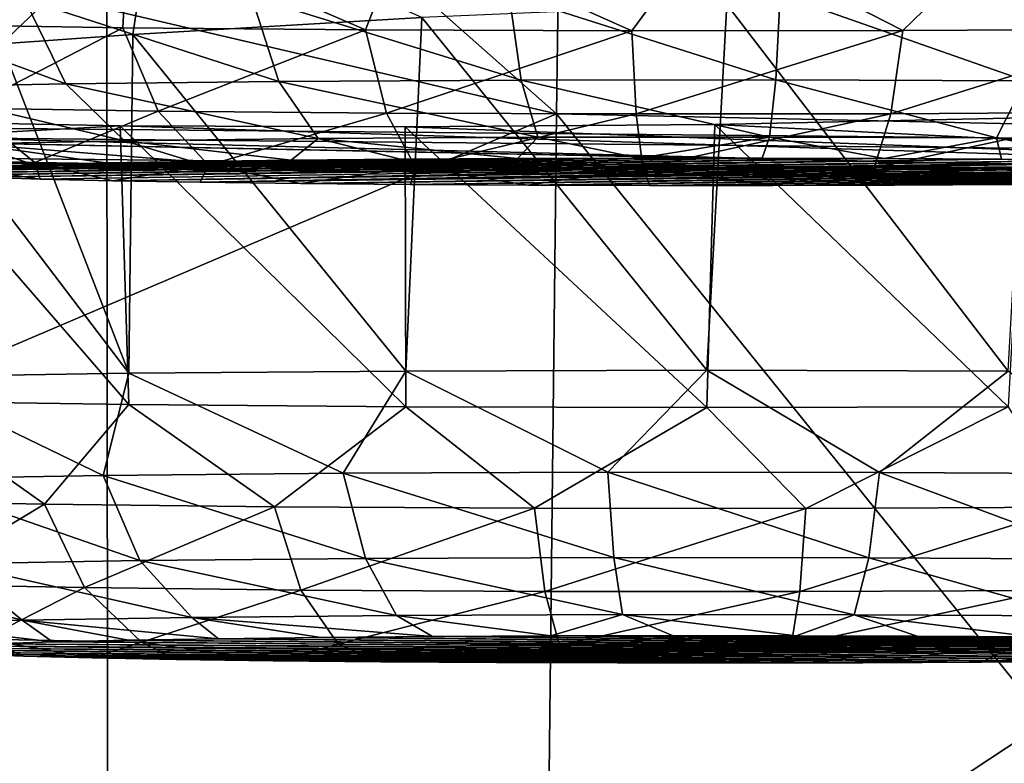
# Model space of a CAD drawing. Header units: millimetres. Extents: x -24 to 72, y 0 to 310.
# Tile 74 of 251: x -9.967 to -8.932, y 267.531 to 268.313. Entities that reach past the tile are written whole.
import ezdxf

# ---------------------------------------------------------------- set-up
doc = ezdxf.new("R2010")
doc.units = ezdxf.units.MM
doc.header["$LTSCALE"] = 65.185185
for name, color, linetype in [('109', 7, 'CONTINUOUS'), ('110', 7, 'CONTINUOUS'), ('111', 7, 'CONTINUOUS'), ('127', 7, 'CONTINUOUS'), ('151', 7, 'CONTINUOUS'), ('162', 7, 'CONTINUOUS'), ('163', 7, 'CONTINUOUS'), ('164', 7, 'CONTINUOUS'), ('245', 7, 'CONTINUOUS'), ('264', 7, 'CONTINUOUS'), ('265', 7, 'CONTINUOUS'), ('266', 7, 'CONTINUOUS'), ('267', 7, 'CONTINUOUS'), ('268', 7, 'CONTINUOUS'), ('27', 7, 'CONTINUOUS'), ('31', 7, 'CONTINUOUS')]:
    doc.layers.add(name, color=color, linetype=linetype)

msp = doc.modelspace()

# ---------------------------------------------------------------- linework, layer by layer
at = {"layer": '109', "color": 7, "linetype": 'CONTINUOUS'}
for points in [[(-10.7162, 268.2052, 206.2969), (-10.4364, 269.6033, 203.6076), (-8.2337, 268.1815, 204.9417), (-10.7162, 268.2052, 206.2969)], [(-10.4364, 269.6033, 203.6076), (-7.6498, 269.5813, 202.3461), (-8.2337, 268.1815, 204.9417), (-10.4364, 269.6033, 203.6076)]]:
    msp.add_3dface(points, dxfattribs=at)
at = {"layer": '110', "color": 7, "linetype": 'CONTINUOUS'}
for points in [[(-10.7162, 268.2052, 206.2969), (-8.6454, 268.153, 205.2204), (-11.0627, 268.1774, 206.6168), (-10.7162, 268.2052, 206.2969)], [(-10.7162, 268.2052, 206.2969), (-8.2337, 268.1815, 204.9417), (-8.6454, 268.153, 205.2204), (-10.7162, 268.2052, 206.2969)], [(-8.6454, 268.153, 205.2204), (-10.6303, 268.1628, 206.4303), (-11.0627, 268.1774, 206.6168), (-8.6454, 268.153, 205.2204)], [(-8.1675, 268.1393, 205.086), (-10.6303, 268.1628, 206.4303), (-8.6454, 268.153, 205.2204), (-8.1675, 268.1393, 205.086)]]:
    msp.add_3dface(points, dxfattribs=at)
at = {"layer": '111', "color": 7, "linetype": 'CONTINUOUS'}
for points in [[(-10.5155, 268.1666, 206.6117), (-10.6303, 268.1628, 206.4303), (-8.0798, 268.1434, 205.2819), (-10.5155, 268.1666, 206.6117)], [(-10.6303, 268.1628, 206.4303), (-8.1675, 268.1393, 205.086), (-8.0798, 268.1434, 205.2819), (-10.6303, 268.1628, 206.4303)]]:
    msp.add_3dface(points, dxfattribs=at)
at = {"layer": '127', "color": 7, "linetype": 'CONTINUOUS'}
for points in [[(-10.5155, 268.1666, 206.6117), (-8.0798, 268.1434, 205.2819), (-10.5155, 268.1927, 206.6113), (-10.5155, 268.1666, 206.6117)], [(-10.5155, 268.1927, 206.6113), (-8.0798, 268.1434, 205.2819), (-8.0798, 268.1695, 205.2815), (-10.5155, 268.1927, 206.6113)]]:
    msp.add_3dface(points, dxfattribs=at)
at = {"layer": '151', "color": 7, "linetype": 'CONTINUOUS'}
for points in [[(-9.8265, 268.4395, 211.6298), (-12.7044, 268.1956, 208.3124), (-10.3841, 268.2401, 208.7516), (-9.8265, 268.4395, 211.6298)], [(-12.7044, 268.1956, 208.3124), (-9.8265, 268.4395, 211.6298), (-11.8099, 268.3376, 211.4623), (-12.7044, 268.1956, 208.3124)], [(-10.2927, 268.2573, 209.0659), (-9.8265, 268.4395, 211.6298), (-10.3841, 268.2401, 208.7516), (-10.2927, 268.2573, 209.0659)], [(-10.2114, 268.267, 209.2151), (-9.8265, 268.4395, 211.6298), (-10.2927, 268.2573, 209.0659), (-10.2114, 268.267, 209.2151)], [(-10.1083, 268.277, 209.3516), (-9.8265, 268.4395, 211.6298), (-10.2114, 268.267, 209.2151), (-10.1083, 268.277, 209.3516)], [(-9.9861, 268.2872, 209.4713), (-9.8265, 268.4395, 211.6298), (-10.1083, 268.277, 209.3516), (-9.9861, 268.2872, 209.4713)], [(-9.8481, 268.2971, 209.5713), (-9.8265, 268.4395, 211.6298), (-9.9861, 268.2872, 209.4713), (-9.8481, 268.2971, 209.5713)], [(-9.5442, 268.3149, 209.7032), (-9.8265, 268.4395, 211.6298), (-9.8481, 268.2971, 209.5713), (-9.5442, 268.3149, 209.7032)], [(-9.2361, 268.2024, 207.4378), (-8.0592, 268.1435, 205.3275), (-8.9109, 268.2094, 207.4866), (-9.2361, 268.2024, 207.4378)], [(-10.1107, 268.2058, 207.8318), (-10.4885, 268.1666, 206.6538), (-9.8614, 268.201, 207.6178), (-10.1107, 268.2058, 207.8318)], [(-10.4885, 268.1666, 206.6538), (-8.0592, 268.1435, 205.3275), (-9.8614, 268.201, 207.6178), (-10.4885, 268.1666, 206.6538)], [(-9.8614, 268.201, 207.6178), (-8.0592, 268.1435, 205.3275), (-9.5617, 268.1997, 207.4828), (-9.8614, 268.201, 207.6178)], [(-9.5617, 268.1997, 207.4828), (-8.0592, 268.1435, 205.3275), (-9.2361, 268.2024, 207.4378), (-9.5617, 268.1997, 207.4828)]]:
    msp.add_3dface(points, dxfattribs=at)
at = {"layer": '162', "color": 7, "linetype": 'CONTINUOUS'}
for points in [[(-10.0491, 268.1558, 237.5508), (-10.0684, 268.1536, 237.4228), (-9.1863, 268.1669, 238.187), (-10.0491, 268.1558, 237.5508)], [(-9.1863, 268.1669, 238.187), (-10.0684, 268.1536, 237.4228), (-9.0582, 268.1666, 238.1676), (-9.1863, 268.1669, 238.187)], [(-10.0684, 268.1536, 237.4228), (-10.0675, 268.1513, 237.2932), (-9.0582, 268.1666, 238.1676), (-10.0684, 268.1536, 237.4228)], [(-9.0582, 268.1666, 238.1676), (-10.0675, 268.1513, 237.2932), (-8.9348, 268.1659, 238.1284), (-9.0582, 268.1666, 238.1676)], [(-10.0675, 268.1513, 237.2932), (-10.0462, 268.1491, 237.1655), (-8.9348, 268.1659, 238.1284), (-10.0675, 268.1513, 237.2932)], [(-10.01, 268.158, 237.6743), (-10.0491, 268.1558, 237.5508), (-9.3158, 268.1669, 238.1861), (-10.01, 268.158, 237.6743)], [(-9.3158, 268.1669, 238.1861), (-10.0491, 268.1558, 237.5508), (-9.1863, 268.1669, 238.187), (-9.3158, 268.1669, 238.1861)], [(-8.9348, 268.1659, 238.1284), (-10.0462, 268.1491, 237.1655), (-8.819, 268.1649, 238.0704), (-8.9348, 268.1659, 238.1284)], [(-10.0462, 268.1491, 237.1655), (-10.0053, 268.147, 237.0427), (-8.819, 268.1649, 238.0704), (-10.0462, 268.1491, 237.1655)], [(-9.4436, 268.1666, 238.165), (-10.01, 268.158, 237.6743), (-9.3158, 268.1669, 238.1861), (-9.4436, 268.1666, 238.165)], [(-9.5665, 268.1658, 238.1241), (-10.01, 268.158, 237.6743), (-9.4436, 268.1666, 238.165), (-9.5665, 268.1658, 238.1241)], [(-9.952, 268.16, 237.7901), (-10.01, 268.158, 237.6743), (-9.5665, 268.1658, 238.1241), (-9.952, 268.16, 237.7901)], [(-8.819, 268.1649, 238.0704), (-10.0053, 268.147, 237.0427), (-8.7137, 268.1636, 237.9949), (-8.819, 268.1649, 238.0704)], [(-10.0053, 268.147, 237.0427), (-9.9456, 268.145, 236.9277), (-8.7137, 268.1636, 237.9949), (-10.0053, 268.147, 237.0427)], [(-9.6815, 268.1648, 238.0645), (-9.952, 268.16, 237.7901), (-9.5665, 268.1658, 238.1241), (-9.6815, 268.1648, 238.0645)], [(-9.8767, 268.1619, 237.8954), (-9.952, 268.16, 237.7901), (-9.6815, 268.1648, 238.0645), (-9.8767, 268.1619, 237.8954)], [(-9.9456, 268.145, 236.9277), (-9.869, 268.1432, 236.8239), (-8.7137, 268.1636, 237.9949), (-9.9456, 268.145, 236.9277)], [(-9.7857, 268.1635, 237.9876), (-9.8767, 268.1619, 237.8954), (-9.6815, 268.1648, 238.0645), (-9.7857, 268.1635, 237.9876)], [(-8.7137, 268.1636, 237.9949), (-9.869, 268.1432, 236.8239), (-8.6218, 268.162, 237.9044), (-8.7137, 268.1636, 237.9949)], [(-8.6218, 268.162, 237.9044), (-9.869, 268.1432, 236.8239), (-9.7772, 268.1416, 236.7334), (-8.6218, 268.162, 237.9044)], [(-8.5453, 268.1602, 237.8007), (-8.6218, 268.162, 237.9044), (-9.7772, 268.1416, 236.7334), (-8.5453, 268.1602, 237.8007)], [(-8.4855, 268.1582, 237.6857), (-8.5453, 268.1602, 237.8007), (-9.7772, 268.1416, 236.7334), (-8.4855, 268.1582, 237.6857)], [(-9.6718, 268.1403, 236.6579), (-8.4855, 268.1582, 237.6857), (-9.7772, 268.1416, 236.7334), (-9.6718, 268.1403, 236.6579)], [(-8.4446, 268.156, 237.5628), (-8.4855, 268.1582, 237.6857), (-9.6718, 268.1403, 236.6579), (-8.4446, 268.156, 237.5628)], [(-9.5561, 268.1392, 236.5999), (-8.4446, 268.156, 237.5628), (-9.6718, 268.1403, 236.6579), (-9.5561, 268.1392, 236.5999)], [(-8.4234, 268.1538, 237.4351), (-8.4446, 268.156, 237.5628), (-9.5561, 268.1392, 236.5999), (-8.4234, 268.1538, 237.4351)], [(-9.4326, 268.1386, 236.5607), (-8.4234, 268.1538, 237.4351), (-9.5561, 268.1392, 236.5999), (-9.4326, 268.1386, 236.5607)], [(-8.4224, 268.1516, 237.3056), (-8.4234, 268.1538, 237.4351), (-9.4326, 268.1386, 236.5607), (-8.4224, 268.1516, 237.3056)], [(-9.3045, 268.1382, 236.5413), (-8.4224, 268.1516, 237.3056), (-9.4326, 268.1386, 236.5607), (-9.3045, 268.1382, 236.5413)], [(-8.4417, 268.1493, 237.1775), (-8.4224, 268.1516, 237.3056), (-9.3045, 268.1382, 236.5413), (-8.4417, 268.1493, 237.1775)], [(-9.175, 268.1382, 236.5422), (-8.4417, 268.1493, 237.1775), (-9.3045, 268.1382, 236.5413), (-9.175, 268.1382, 236.5422)], [(-8.4808, 268.1472, 237.0541), (-8.4417, 268.1493, 237.1775), (-9.175, 268.1382, 236.5422), (-8.4808, 268.1472, 237.0541)], [(-9.0472, 268.1386, 236.5633), (-8.4808, 268.1472, 237.0541), (-9.175, 268.1382, 236.5422), (-9.0472, 268.1386, 236.5633)], [(-8.9243, 268.1393, 236.6042), (-8.4808, 268.1472, 237.0541), (-9.0472, 268.1386, 236.5633), (-8.9243, 268.1393, 236.6042)]]:
    msp.add_3dface(points, dxfattribs=at)
at = {"layer": '163', "color": 7, "linetype": 'CONTINUOUS'}
for points in [[(-10.0948, 268.4135, 236.6235), (-9.8531, 268.4099, 236.414), (-10.0723, 268.3074, 236.6448), (-10.0948, 268.4135, 236.6235)], [(-10.0723, 268.3074, 236.6448), (-9.8531, 268.4099, 236.414), (-9.8587, 268.3041, 236.4552), (-10.0723, 268.3074, 236.6448)], [(-9.8587, 268.3041, 236.4552), (-9.8531, 268.4099, 236.414), (-9.6033, 268.3018, 236.3274), (-9.8587, 268.3041, 236.4552)], [(-9.8531, 268.4099, 236.414), (-9.5621, 268.4076, 236.2811), (-9.6033, 268.3018, 236.3274), (-9.8531, 268.4099, 236.414)], [(-9.6033, 268.3018, 236.3274), (-9.5621, 268.4076, 236.2811), (-9.3235, 268.3008, 236.27), (-9.6033, 268.3018, 236.3274)], [(-9.5621, 268.4076, 236.2811), (-9.2454, 268.4068, 236.2356), (-9.3235, 268.3008, 236.27), (-9.5621, 268.4076, 236.2811)], [(-9.3235, 268.3008, 236.27), (-9.2454, 268.4068, 236.2356), (-9.0383, 268.3011, 236.287), (-9.3235, 268.3008, 236.27)], [(-9.2454, 268.4068, 236.2356), (-8.9288, 268.4076, 236.2811), (-9.0383, 268.3011, 236.287), (-9.2454, 268.4068, 236.2356)], [(-9.0383, 268.3011, 236.287), (-8.9288, 268.4076, 236.2811), (-8.7673, 268.3027, 236.3772), (-9.0383, 268.3011, 236.287)], [(-10.0723, 268.3074, 236.6448), (-9.8587, 268.3041, 236.4552), (-10.0221, 268.2196, 236.6899), (-10.0723, 268.3074, 236.6448)], [(-10.0221, 268.2196, 236.6899), (-9.8587, 268.3041, 236.4552), (-9.8214, 268.2165, 236.5118), (-10.0221, 268.2196, 236.6899)], [(-9.8587, 268.3041, 236.4552), (-9.6033, 268.3018, 236.3274), (-9.8214, 268.2165, 236.5118), (-9.8587, 268.3041, 236.4552)], [(-9.0383, 268.3011, 236.287), (-8.7673, 268.3027, 236.3772), (-9.0509, 268.2137, 236.3538), (-9.0383, 268.3011, 236.287)], [(-9.0509, 268.2137, 236.3538), (-8.7673, 268.3027, 236.3772), (-8.7964, 268.2152, 236.4385), (-9.0509, 268.2137, 236.3538)], [(-9.8214, 268.2165, 236.5118), (-9.6033, 268.3018, 236.3274), (-9.5815, 268.2144, 236.3918), (-9.8214, 268.2165, 236.5118)], [(-9.6033, 268.3018, 236.3274), (-9.3235, 268.3008, 236.27), (-9.5815, 268.2144, 236.3918), (-9.6033, 268.3018, 236.3274)], [(-9.5815, 268.2144, 236.3918), (-9.3235, 268.3008, 236.27), (-9.3187, 268.2134, 236.3379), (-9.5815, 268.2144, 236.3918)], [(-9.3235, 268.3008, 236.27), (-9.0383, 268.3011, 236.287), (-9.3187, 268.2134, 236.3379), (-9.3235, 268.3008, 236.27)], [(-9.3187, 268.2134, 236.3379), (-9.0383, 268.3011, 236.287), (-9.0509, 268.2137, 236.3538), (-9.3187, 268.2134, 236.3379)], [(-9.951, 268.1622, 236.7525), (-10.0221, 268.2196, 236.6899), (-9.8214, 268.2165, 236.5118), (-9.951, 268.1622, 236.7525)], [(-9.7687, 268.1594, 236.5907), (-9.951, 268.1622, 236.7525), (-9.8214, 268.2165, 236.5118), (-9.7687, 268.1594, 236.5907)], [(-9.7687, 268.1594, 236.5907), (-9.8214, 268.2165, 236.5118), (-9.5815, 268.2144, 236.3918), (-9.7687, 268.1594, 236.5907)], [(-9.5508, 268.1575, 236.4817), (-9.7687, 268.1594, 236.5907), (-9.5815, 268.2144, 236.3918), (-9.5508, 268.1575, 236.4817)], [(-9.5508, 268.1575, 236.4817), (-9.5815, 268.2144, 236.3918), (-9.3187, 268.2134, 236.3379), (-9.5508, 268.1575, 236.4817)], [(-9.312, 268.1566, 236.4327), (-9.5508, 268.1575, 236.4817), (-9.3187, 268.2134, 236.3379), (-9.312, 268.1566, 236.4327)], [(-9.312, 268.1566, 236.4327), (-9.3187, 268.2134, 236.3379), (-9.0509, 268.2137, 236.3538), (-9.312, 268.1566, 236.4327)], [(-9.0687, 268.1569, 236.4472), (-9.312, 268.1566, 236.4327), (-9.0509, 268.2137, 236.3538), (-9.0687, 268.1569, 236.4472)], [(-8.8375, 268.1582, 236.5241), (-9.0687, 268.1569, 236.4472), (-8.7964, 268.2152, 236.4385), (-8.8375, 268.1582, 236.5241)], [(-9.0687, 268.1569, 236.4472), (-9.0509, 268.2137, 236.3538), (-8.7964, 268.2152, 236.4385), (-9.0687, 268.1569, 236.4472)], [(-9.7687, 268.1594, 236.5907), (-9.869, 268.1432, 236.8239), (-9.951, 268.1622, 236.7525), (-9.7687, 268.1594, 236.5907)], [(-9.7772, 268.1416, 236.7334), (-9.869, 268.1432, 236.8239), (-9.7687, 268.1594, 236.5907), (-9.7772, 268.1416, 236.7334)], [(-9.6718, 268.1403, 236.6579), (-9.7772, 268.1416, 236.7334), (-9.7687, 268.1594, 236.5907), (-9.6718, 268.1403, 236.6579)], [(-9.5508, 268.1575, 236.4817), (-9.6718, 268.1403, 236.6579), (-9.7687, 268.1594, 236.5907), (-9.5508, 268.1575, 236.4817)], [(-9.5561, 268.1392, 236.5999), (-9.6718, 268.1403, 236.6579), (-9.5508, 268.1575, 236.4817), (-9.5561, 268.1392, 236.5999)], [(-9.4326, 268.1386, 236.5607), (-9.5561, 268.1392, 236.5999), (-9.5508, 268.1575, 236.4817), (-9.4326, 268.1386, 236.5607)], [(-9.312, 268.1566, 236.4327), (-9.4326, 268.1386, 236.5607), (-9.5508, 268.1575, 236.4817), (-9.312, 268.1566, 236.4327)], [(-8.8375, 268.1582, 236.5241), (-9.0472, 268.1386, 236.5633), (-9.0687, 268.1569, 236.4472), (-8.8375, 268.1582, 236.5241)], [(-8.9243, 268.1393, 236.6042), (-9.0472, 268.1386, 236.5633), (-8.8375, 268.1582, 236.5241), (-8.9243, 268.1393, 236.6042)], [(-9.3045, 268.1382, 236.5413), (-9.4326, 268.1386, 236.5607), (-9.312, 268.1566, 236.4327), (-9.3045, 268.1382, 236.5413)], [(-9.0687, 268.1569, 236.4472), (-9.175, 268.1382, 236.5422), (-9.312, 268.1566, 236.4327), (-9.0687, 268.1569, 236.4472)], [(-9.175, 268.1382, 236.5422), (-9.3045, 268.1382, 236.5413), (-9.312, 268.1566, 236.4327), (-9.175, 268.1382, 236.5422)], [(-9.0472, 268.1386, 236.5633), (-9.175, 268.1382, 236.5422), (-9.0687, 268.1569, 236.4472), (-9.0472, 268.1386, 236.5633)]]:
    msp.add_3dface(points, dxfattribs=at)
at = {"layer": '164', "color": 7, "linetype": 'CONTINUOUS'}
for points in [[(-9.9619, 268.3343, 238.188), (-10.1515, 268.3306, 237.9744), (-9.9184, 268.2449, 238.1393), (-9.9619, 268.3343, 238.188)], [(-9.7235, 268.337, 238.3453), (-9.9619, 268.3343, 238.188), (-9.6945, 268.2474, 238.287), (-9.7235, 268.337, 238.3453)], [(-9.6945, 268.2474, 238.287), (-9.9619, 268.3343, 238.188), (-9.9184, 268.2449, 238.1393), (-9.6945, 268.2474, 238.287)], [(-9.4525, 268.3386, 238.4355), (-9.7235, 268.337, 238.3453), (-9.4399, 268.2489, 238.3718), (-9.4525, 268.3386, 238.4355)], [(-9.4399, 268.2489, 238.3718), (-9.7235, 268.337, 238.3453), (-9.6945, 268.2474, 238.287), (-9.4399, 268.2489, 238.3718)], [(-9.1674, 268.3389, 238.4524), (-9.4525, 268.3386, 238.4355), (-9.1721, 268.2492, 238.3877), (-9.1674, 268.3389, 238.4524)], [(-9.1721, 268.2492, 238.3877), (-9.4525, 268.3386, 238.4355), (-9.4399, 268.2489, 238.3718), (-9.1721, 268.2492, 238.3877)], [(-8.9093, 268.2483, 238.3338), (-9.1674, 268.3389, 238.4524), (-9.1721, 268.2492, 238.3877), (-8.9093, 268.2483, 238.3338)], [(-8.8875, 268.3379, 238.3951), (-9.1674, 268.3389, 238.4524), (-8.9093, 268.2483, 238.3338), (-8.8875, 268.3379, 238.3951)], [(-9.9184, 268.2449, 238.1393), (-10.1515, 268.3306, 237.9744), (-10.0965, 268.2414, 237.9387), (-9.9184, 268.2449, 238.1393)], [(-9.8568, 268.1852, 238.0693), (-9.9184, 268.2449, 238.1393), (-10.0965, 268.2414, 237.9387), (-9.8568, 268.1852, 238.0693)], [(-10.0186, 268.182, 237.887), (-9.8568, 268.1852, 238.0693), (-10.0965, 268.2414, 237.9387), (-10.0186, 268.182, 237.887)], [(-9.6534, 268.1876, 238.2035), (-9.6945, 268.2474, 238.287), (-9.9184, 268.2449, 238.1393), (-9.6534, 268.1876, 238.2035)], [(-9.8568, 268.1852, 238.0693), (-9.6534, 268.1876, 238.2035), (-9.9184, 268.2449, 238.1393), (-9.8568, 268.1852, 238.0693)], [(-9.4221, 268.1889, 238.2804), (-9.4399, 268.2489, 238.3718), (-9.6945, 268.2474, 238.287), (-9.4221, 268.1889, 238.2804)], [(-9.6534, 268.1876, 238.2035), (-9.4221, 268.1889, 238.2804), (-9.6945, 268.2474, 238.287), (-9.6534, 268.1876, 238.2035)], [(-9.1788, 268.1891, 238.2949), (-9.1721, 268.2492, 238.3877), (-9.4399, 268.2489, 238.3718), (-9.1788, 268.1891, 238.2949)], [(-9.4221, 268.1889, 238.2804), (-9.1788, 268.1891, 238.2949), (-9.4399, 268.2489, 238.3718), (-9.4221, 268.1889, 238.2804)], [(-9.1788, 268.1891, 238.2949), (-8.9401, 268.1883, 238.2459), (-9.1721, 268.2492, 238.3877), (-9.1788, 268.1891, 238.2949)], [(-8.9401, 268.1883, 238.2459), (-8.9093, 268.2483, 238.3338), (-9.1721, 268.2492, 238.3877), (-8.9401, 268.1883, 238.2459)], [(-8.9401, 268.1883, 238.2459), (-8.7221, 268.1864, 238.1369), (-8.9093, 268.2483, 238.3338), (-8.9401, 268.1883, 238.2459)], [(-10.0221, 268.2196, 236.6899), (-9.951, 268.1622, 236.7525), (-10.0852, 268.1658, 236.9559), (-10.0221, 268.2196, 236.6899)], [(-9.6534, 268.1876, 238.2035), (-9.4436, 268.1666, 238.165), (-9.4221, 268.1889, 238.2804), (-9.6534, 268.1876, 238.2035)], [(-9.4436, 268.1666, 238.165), (-9.3158, 268.1669, 238.1861), (-9.4221, 268.1889, 238.2804), (-9.4436, 268.1666, 238.165)], [(-9.4221, 268.1889, 238.2804), (-9.3158, 268.1669, 238.1861), (-9.1788, 268.1891, 238.2949), (-9.4221, 268.1889, 238.2804)], [(-9.3158, 268.1669, 238.1861), (-9.1863, 268.1669, 238.187), (-9.1788, 268.1891, 238.2949), (-9.3158, 268.1669, 238.1861)], [(-9.1863, 268.1669, 238.187), (-9.0582, 268.1666, 238.1676), (-9.1788, 268.1891, 238.2949), (-9.1863, 268.1669, 238.187)], [(-9.1788, 268.1891, 238.2949), (-9.0582, 268.1666, 238.1676), (-8.9401, 268.1883, 238.2459), (-9.1788, 268.1891, 238.2949)], [(-9.0582, 268.1666, 238.1676), (-8.9348, 268.1659, 238.1284), (-8.9401, 268.1883, 238.2459), (-9.0582, 268.1666, 238.1676)], [(-8.9348, 268.1659, 238.1284), (-8.819, 268.1649, 238.0704), (-8.9401, 268.1883, 238.2459), (-8.9348, 268.1659, 238.1284)], [(-8.9401, 268.1883, 238.2459), (-8.819, 268.1649, 238.0704), (-8.7221, 268.1864, 238.1369), (-8.9401, 268.1883, 238.2459)], [(-10.1277, 268.1782, 237.6691), (-9.952, 268.16, 237.7901), (-10.0186, 268.182, 237.887), (-10.1277, 268.1782, 237.6691)], [(-10.01, 268.158, 237.6743), (-9.952, 268.16, 237.7901), (-10.1277, 268.1782, 237.6691), (-10.01, 268.158, 237.6743)], [(-10.0186, 268.182, 237.887), (-9.7857, 268.1635, 237.9876), (-9.8568, 268.1852, 238.0693), (-10.0186, 268.182, 237.887)], [(-9.952, 268.16, 237.7901), (-9.8767, 268.1619, 237.8954), (-10.0186, 268.182, 237.887), (-9.952, 268.16, 237.7901)], [(-9.8767, 268.1619, 237.8954), (-9.7857, 268.1635, 237.9876), (-10.0186, 268.182, 237.887), (-9.8767, 268.1619, 237.8954)], [(-9.8568, 268.1852, 238.0693), (-9.6815, 268.1648, 238.0645), (-9.6534, 268.1876, 238.2035), (-9.8568, 268.1852, 238.0693)], [(-9.7857, 268.1635, 237.9876), (-9.6815, 268.1648, 238.0645), (-9.8568, 268.1852, 238.0693), (-9.7857, 268.1635, 237.9876)], [(-9.6815, 268.1648, 238.0645), (-9.5665, 268.1658, 238.1241), (-9.6534, 268.1876, 238.2035), (-9.6815, 268.1648, 238.0645)], [(-9.5665, 268.1658, 238.1241), (-9.4436, 268.1666, 238.165), (-9.6534, 268.1876, 238.2035), (-9.5665, 268.1658, 238.1241)], [(-9.9456, 268.145, 236.9277), (-10.0053, 268.147, 237.0427), (-10.0852, 268.1658, 236.9559), (-9.9456, 268.145, 236.9277)], [(-9.951, 268.1622, 236.7525), (-9.9456, 268.145, 236.9277), (-10.0852, 268.1658, 236.9559), (-9.951, 268.1622, 236.7525)], [(-9.869, 268.1432, 236.8239), (-9.9456, 268.145, 236.9277), (-9.951, 268.1622, 236.7525), (-9.869, 268.1432, 236.8239)]]:
    msp.add_3dface(points, dxfattribs=at)
at = {"layer": '245', "color": 7, "linetype": 'CONTINUOUS'}
for points in [[(-10.5155, 268.1927, 206.6113), (-8.0798, 268.1695, 205.2815), (-8.0592, 268.1435, 205.3275), (-10.5155, 268.1927, 206.6113)], [(-10.5155, 268.1927, 206.6113), (-8.0592, 268.1435, 205.3275), (-10.4885, 268.1666, 206.6538), (-10.5155, 268.1927, 206.6113)]]:
    msp.add_3dface(points, dxfattribs=at)
at = {"layer": '264', "color": 7, "linetype": 'CONTINUOUS'}
for points in [[(-9.8526, 267.6602, 209.1552), (-9.9325, 267.6584, 209.0531), (-8.4497, 267.6466, 208.3761), (-9.8526, 267.6602, 209.1552)], [(-9.7579, 267.6617, 209.2435), (-9.8526, 267.6602, 209.1552), (-8.4248, 267.6488, 208.5032), (-9.7579, 267.6617, 209.2435)], [(-8.4248, 267.6488, 208.5032), (-9.8526, 267.6602, 209.1552), (-8.4497, 267.6466, 208.3761), (-8.4248, 267.6488, 208.5032)], [(-9.6505, 267.663, 209.3158), (-9.7579, 267.6617, 209.2435), (-8.4201, 267.6511, 208.6326), (-9.6505, 267.663, 209.3158)], [(-8.4201, 267.6511, 208.6326), (-9.7579, 267.6617, 209.2435), (-8.4248, 267.6488, 208.5032), (-8.4201, 267.6511, 208.6326)], [(-9.5331, 267.664, 209.3705), (-9.6505, 267.663, 209.3158), (-8.4358, 267.6533, 208.7612), (-9.5331, 267.664, 209.3705)], [(-8.4358, 267.6533, 208.7612), (-9.6505, 267.663, 209.3158), (-8.4201, 267.6511, 208.6326), (-8.4358, 267.6533, 208.7612)], [(-9.4086, 267.6646, 209.4062), (-9.5331, 267.664, 209.3705), (-8.4713, 267.6555, 208.8857), (-9.4086, 267.6646, 209.4062)], [(-8.4713, 267.6555, 208.8857), (-9.5331, 267.664, 209.3705), (-8.4358, 267.6533, 208.7612), (-8.4713, 267.6555, 208.8857)], [(-9.28, 267.6648, 209.4219), (-9.4086, 267.6646, 209.4062), (-8.5259, 267.6575, 209.0031), (-9.28, 267.6648, 209.4219)], [(-8.5259, 267.6575, 209.0031), (-9.4086, 267.6646, 209.4062), (-8.4713, 267.6555, 208.8857), (-8.5259, 267.6575, 209.0031)], [(-9.1505, 267.6648, 209.4173), (-9.28, 267.6648, 209.4219), (-8.6865, 267.6611, 209.2054), (-9.1505, 267.6648, 209.4173)], [(-8.6865, 267.6611, 209.2054), (-9.28, 267.6648, 209.4219), (-8.5983, 267.6594, 209.1106), (-8.6865, 267.6611, 209.2054)], [(-8.5983, 267.6594, 209.1106), (-9.28, 267.6648, 209.4219), (-8.5259, 267.6575, 209.0031), (-8.5983, 267.6594, 209.1106)], [(-9.0234, 267.6643, 209.3925), (-9.1505, 267.6648, 209.4173), (-8.7885, 267.6625, 209.2852), (-9.0234, 267.6643, 209.3925)], [(-8.7885, 267.6625, 209.2852), (-9.1505, 267.6648, 209.4173), (-8.6865, 267.6611, 209.2054), (-8.7885, 267.6625, 209.2852)], [(-8.9017, 267.6636, 209.3481), (-9.0234, 267.6643, 209.3925), (-8.7885, 267.6625, 209.2852), (-8.9017, 267.6636, 209.3481)], [(-10.0689, 267.6499, 208.5627), (-8.7311, 267.6392, 207.9519), (-10.0642, 267.6521, 208.6921), (-10.0689, 267.6499, 208.5627)], [(-8.8385, 267.6379, 207.8795), (-8.7311, 267.6392, 207.9519), (-10.0689, 267.6499, 208.5627), (-8.8385, 267.6379, 207.8795)], [(-10.0532, 267.6476, 208.4342), (-8.8385, 267.6379, 207.8795), (-10.0689, 267.6499, 208.5627), (-10.0532, 267.6476, 208.4342)], [(-10.0642, 267.6521, 208.6921), (-8.6364, 267.6407, 208.0401), (-10.0393, 267.6543, 208.8193), (-10.0642, 267.6521, 208.6921)], [(-8.7311, 267.6392, 207.9519), (-8.6364, 267.6407, 208.0401), (-10.0642, 267.6521, 208.6921), (-8.7311, 267.6392, 207.9519)], [(-10.0393, 267.6543, 208.8193), (-8.494, 267.6445, 208.255), (-9.995, 267.6564, 208.9404), (-10.0393, 267.6543, 208.8193)], [(-8.5565, 267.6425, 208.1422), (-8.494, 267.6445, 208.255), (-10.0393, 267.6543, 208.8193), (-8.5565, 267.6425, 208.1422)], [(-8.6364, 267.6407, 208.0401), (-8.5565, 267.6425, 208.1422), (-10.0393, 267.6543, 208.8193), (-8.6364, 267.6407, 208.0401)], [(-9.9325, 267.6584, 209.0531), (-9.995, 267.6564, 208.9404), (-8.4497, 267.6466, 208.3761), (-9.9325, 267.6584, 209.0531)], [(-9.995, 267.6564, 208.9404), (-8.494, 267.6445, 208.255), (-8.4497, 267.6466, 208.3761), (-9.995, 267.6564, 208.9404)], [(-8.9559, 267.637, 207.8248), (-8.8385, 267.6379, 207.8795), (-10.0532, 267.6476, 208.4342), (-8.9559, 267.637, 207.8248)], [(-10.0177, 267.6454, 208.3096), (-8.9559, 267.637, 207.8248), (-10.0532, 267.6476, 208.4342), (-10.0177, 267.6454, 208.3096)], [(-9.0804, 267.6363, 207.7892), (-8.9559, 267.637, 207.8248), (-10.0177, 267.6454, 208.3096), (-9.0804, 267.6363, 207.7892)], [(-9.9631, 267.6434, 208.1922), (-9.0804, 267.6363, 207.7892), (-10.0177, 267.6454, 208.3096), (-9.9631, 267.6434, 208.1922)], [(-9.209, 267.6361, 207.7735), (-9.0804, 267.6363, 207.7892), (-9.9631, 267.6434, 208.1922), (-9.209, 267.6361, 207.7735)], [(-9.8907, 267.6415, 208.0848), (-9.209, 267.6361, 207.7735), (-9.9631, 267.6434, 208.1922), (-9.8907, 267.6415, 208.0848)], [(-9.8025, 267.6399, 207.9899), (-9.209, 267.6361, 207.7735), (-9.8907, 267.6415, 208.0848), (-9.8025, 267.6399, 207.9899)], [(-9.3385, 267.6362, 207.7781), (-9.209, 267.6361, 207.7735), (-9.8025, 267.6399, 207.9899), (-9.3385, 267.6362, 207.7781)], [(-9.7005, 267.6385, 207.9101), (-9.3385, 267.6362, 207.7781), (-9.8025, 267.6399, 207.9899), (-9.7005, 267.6385, 207.9101)], [(-9.4656, 267.6366, 207.8029), (-9.3385, 267.6362, 207.7781), (-9.7005, 267.6385, 207.9101), (-9.4656, 267.6366, 207.8029)], [(-9.5873, 267.6374, 207.8472), (-9.4656, 267.6366, 207.8029), (-9.7005, 267.6385, 207.9101), (-9.5873, 267.6374, 207.8472)]]:
    msp.add_3dface(points, dxfattribs=at)
at = {"layer": '265', "color": 7, "linetype": 'CONTINUOUS'}
for points in [[(-9.8522, 267.9408, 209.5383), (-10.0939, 267.9371, 209.3288), (-9.8792, 267.8333, 209.4859), (-9.8522, 267.9408, 209.5383)], [(-9.6269, 267.8356, 209.6198), (-9.8522, 267.9408, 209.5383), (-9.8792, 267.8333, 209.4859), (-9.6269, 267.8356, 209.6198)], [(-9.5612, 267.9431, 209.6712), (-9.8522, 267.9408, 209.5383), (-9.6269, 267.8356, 209.6198), (-9.5612, 267.9431, 209.6712)], [(-9.3485, 267.8368, 209.6838), (-9.5612, 267.9431, 209.6712), (-9.6269, 267.8356, 209.6198), (-9.3485, 267.8368, 209.6838)], [(-9.2445, 267.9439, 209.7167), (-9.5612, 267.9431, 209.6712), (-9.3485, 267.8368, 209.6838), (-9.2445, 267.9439, 209.7167)], [(-9.0631, 267.8366, 209.6736), (-9.2445, 267.9439, 209.7167), (-9.3485, 267.8368, 209.6838), (-9.0631, 267.8366, 209.6736)], [(-8.9278, 267.9431, 209.6712), (-9.2445, 267.9439, 209.7167), (-9.0631, 267.8366, 209.6736), (-8.9278, 267.9431, 209.6712)], [(-8.79, 267.8351, 209.5899), (-8.9278, 267.9431, 209.6712), (-9.0631, 267.8366, 209.6736), (-8.79, 267.8351, 209.5899)], [(-9.8792, 267.8333, 209.4859), (-10.0939, 267.9371, 209.3288), (-10.0882, 267.8299, 209.2913), (-9.8792, 267.8333, 209.4859)], [(-9.3485, 267.8368, 209.6838), (-9.6269, 267.8356, 209.6198), (-9.3422, 267.747, 209.6192), (-9.3485, 267.8368, 209.6838)], [(-9.0631, 267.8366, 209.6736), (-9.3485, 267.8368, 209.6838), (-9.0741, 267.7469, 209.6096), (-9.0631, 267.8366, 209.6736)], [(-9.0741, 267.7469, 209.6096), (-9.3485, 267.8368, 209.6838), (-9.3422, 267.747, 209.6192), (-9.0741, 267.7469, 209.6096)], [(-8.8176, 267.7455, 209.531), (-9.0631, 267.8366, 209.6736), (-9.0741, 267.7469, 209.6096), (-8.8176, 267.7455, 209.531)], [(-8.79, 267.8351, 209.5899), (-9.0631, 267.8366, 209.6736), (-8.8176, 267.7455, 209.531), (-8.79, 267.8351, 209.5899)], [(-9.8792, 267.8333, 209.4859), (-10.0882, 267.8299, 209.2913), (-9.8406, 267.7438, 209.4333), (-9.8792, 267.8333, 209.4859)], [(-9.8406, 267.7438, 209.4333), (-10.0882, 267.8299, 209.2913), (-10.037, 267.7406, 209.2505), (-9.8406, 267.7438, 209.4333)], [(-9.6269, 267.8356, 209.6198), (-9.8792, 267.8333, 209.4859), (-9.6036, 267.746, 209.559), (-9.6269, 267.8356, 209.6198)], [(-9.6036, 267.746, 209.559), (-9.8792, 267.8333, 209.4859), (-9.8406, 267.7438, 209.4333), (-9.6036, 267.746, 209.559)], [(-9.3422, 267.747, 209.6192), (-9.6269, 267.8356, 209.6198), (-9.6036, 267.746, 209.559), (-9.3422, 267.747, 209.6192)], [(-9.7861, 267.684, 209.3577), (-9.8406, 267.7438, 209.4333), (-10.037, 267.7406, 209.2505), (-9.7861, 267.684, 209.3577)], [(-9.5708, 267.686, 209.4719), (-9.6036, 267.746, 209.559), (-9.8406, 267.7438, 209.4333), (-9.5708, 267.686, 209.4719)], [(-9.7861, 267.684, 209.3577), (-9.5708, 267.686, 209.4719), (-9.8406, 267.7438, 209.4333), (-9.7861, 267.684, 209.3577)], [(-9.3332, 267.687, 209.5266), (-9.3422, 267.747, 209.6192), (-9.6036, 267.746, 209.559), (-9.3332, 267.687, 209.5266)], [(-9.5708, 267.686, 209.4719), (-9.3332, 267.687, 209.5266), (-9.6036, 267.746, 209.559), (-9.5708, 267.686, 209.4719)], [(-9.3332, 267.687, 209.5266), (-9.0897, 267.6868, 209.5179), (-9.3422, 267.747, 209.6192), (-9.3332, 267.687, 209.5266)], [(-9.0897, 267.6868, 209.5179), (-9.0741, 267.7469, 209.6096), (-9.3422, 267.747, 209.6192), (-9.0897, 267.6868, 209.5179)], [(-9.0897, 267.6868, 209.5179), (-8.8567, 267.6856, 209.4464), (-9.0741, 267.7469, 209.6096), (-9.0897, 267.6868, 209.5179)], [(-8.8567, 267.6856, 209.4464), (-8.8176, 267.7455, 209.531), (-9.0741, 267.7469, 209.6096), (-8.8567, 267.6856, 209.4464)], [(-10.1793, 267.7366, 209.0231), (-9.9644, 267.6811, 209.1917), (-10.037, 267.7406, 209.2505), (-10.1793, 267.7366, 209.0231)], [(-10.0938, 267.6775, 208.9851), (-9.9644, 267.6811, 209.1917), (-10.1793, 267.7366, 209.0231), (-10.0938, 267.6775, 208.9851)], [(-9.9644, 267.6811, 209.1917), (-9.7861, 267.684, 209.3577), (-10.037, 267.7406, 209.2505), (-9.9644, 267.6811, 209.1917)], [(-10.0938, 267.6775, 208.9851), (-9.9325, 267.6584, 209.0531), (-9.9644, 267.6811, 209.1917), (-10.0938, 267.6775, 208.9851)], [(-9.9644, 267.6811, 209.1917), (-9.7579, 267.6617, 209.2435), (-9.7861, 267.684, 209.3577), (-9.9644, 267.6811, 209.1917)], [(-9.9325, 267.6584, 209.0531), (-9.8526, 267.6602, 209.1552), (-9.9644, 267.6811, 209.1917), (-9.9325, 267.6584, 209.0531)], [(-9.8526, 267.6602, 209.1552), (-9.7579, 267.6617, 209.2435), (-9.9644, 267.6811, 209.1917), (-9.8526, 267.6602, 209.1552)], [(-9.7861, 267.684, 209.3577), (-9.5331, 267.664, 209.3705), (-9.5708, 267.686, 209.4719), (-9.7861, 267.684, 209.3577)], [(-9.7579, 267.6617, 209.2435), (-9.6505, 267.663, 209.3158), (-9.7861, 267.684, 209.3577), (-9.7579, 267.6617, 209.2435)], [(-9.6505, 267.663, 209.3158), (-9.5331, 267.664, 209.3705), (-9.7861, 267.684, 209.3577), (-9.6505, 267.663, 209.3158)], [(-9.5708, 267.686, 209.4719), (-9.4086, 267.6646, 209.4062), (-9.3332, 267.687, 209.5266), (-9.5708, 267.686, 209.4719)], [(-9.5331, 267.664, 209.3705), (-9.4086, 267.6646, 209.4062), (-9.5708, 267.686, 209.4719), (-9.5331, 267.664, 209.3705)], [(-9.4086, 267.6646, 209.4062), (-9.28, 267.6648, 209.4219), (-9.3332, 267.687, 209.5266), (-9.4086, 267.6646, 209.4062)], [(-9.28, 267.6648, 209.4219), (-9.1505, 267.6648, 209.4173), (-9.3332, 267.687, 209.5266), (-9.28, 267.6648, 209.4219)], [(-9.3332, 267.687, 209.5266), (-9.1505, 267.6648, 209.4173), (-9.0897, 267.6868, 209.5179), (-9.3332, 267.687, 209.5266)], [(-9.1505, 267.6648, 209.4173), (-9.0234, 267.6643, 209.3925), (-9.0897, 267.6868, 209.5179), (-9.1505, 267.6648, 209.4173)], [(-9.0234, 267.6643, 209.3925), (-8.9017, 267.6636, 209.3481), (-9.0897, 267.6868, 209.5179), (-9.0234, 267.6643, 209.3925)], [(-9.0897, 267.6868, 209.5179), (-8.9017, 267.6636, 209.3481), (-8.8567, 267.6856, 209.4464), (-9.0897, 267.6868, 209.5179)], [(-9.995, 267.6564, 208.9404), (-9.9325, 267.6584, 209.0531), (-10.0938, 267.6775, 208.9851), (-9.995, 267.6564, 208.9404)]]:
    msp.add_3dface(points, dxfattribs=at)
at = {"layer": '266', "color": 7, "linetype": 'CONTINUOUS'}
for points in [[(-10.1358, 267.8067, 207.9602), (-10.0939, 267.9114, 207.857), (-9.9411, 267.803, 207.7511), (-10.1358, 267.8067, 207.9602)], [(-10.0939, 267.9114, 207.857), (-9.8522, 267.9078, 207.6475), (-9.9411, 267.803, 207.7511), (-10.0939, 267.9114, 207.857)], [(-9.9411, 267.803, 207.7511), (-9.8522, 267.9078, 207.6475), (-9.699, 267.8004, 207.5996), (-9.9411, 267.803, 207.7511)], [(-9.8522, 267.9078, 207.6475), (-9.5612, 267.9055, 207.5146), (-9.699, 267.8004, 207.5996), (-9.8522, 267.9078, 207.6475)], [(-9.699, 267.8004, 207.5996), (-9.5612, 267.9055, 207.5146), (-9.4259, 267.7989, 207.5159), (-9.699, 267.8004, 207.5996)], [(-9.5612, 267.9055, 207.5146), (-9.2445, 267.9047, 207.4691), (-9.4259, 267.7989, 207.5159), (-9.5612, 267.9055, 207.5146)], [(-9.4259, 267.7989, 207.5159), (-9.2445, 267.9047, 207.4691), (-9.1405, 267.7987, 207.5057), (-9.4259, 267.7989, 207.5159)], [(-9.2445, 267.9047, 207.4691), (-8.9278, 267.9055, 207.5146), (-9.1405, 267.7987, 207.5057), (-9.2445, 267.9047, 207.4691)], [(-9.1405, 267.7987, 207.5057), (-8.9278, 267.9055, 207.5146), (-8.8621, 267.7999, 207.5697), (-9.1405, 267.7987, 207.5057)], [(-10.1358, 267.8067, 207.9602), (-9.9411, 267.803, 207.7511), (-10.0816, 267.7188, 208.0003), (-10.1358, 267.8067, 207.9602)], [(-10.0816, 267.7188, 208.0003), (-9.9411, 267.803, 207.7511), (-9.8988, 267.7154, 207.8039), (-10.0816, 267.7188, 208.0003)], [(-9.9411, 267.803, 207.7511), (-9.699, 267.8004, 207.5996), (-9.8988, 267.7154, 207.8039), (-9.9411, 267.803, 207.7511)], [(-9.8988, 267.7154, 207.8039), (-9.699, 267.8004, 207.5996), (-9.6714, 267.7129, 207.6616), (-9.8988, 267.7154, 207.8039)], [(-9.699, 267.8004, 207.5996), (-9.4259, 267.7989, 207.5159), (-9.6714, 267.7129, 207.6616), (-9.699, 267.8004, 207.5996)], [(-9.6714, 267.7129, 207.6616), (-9.4259, 267.7989, 207.5159), (-9.4149, 267.7115, 207.583), (-9.6714, 267.7129, 207.6616)], [(-9.4259, 267.7989, 207.5159), (-9.1405, 267.7987, 207.5057), (-9.4149, 267.7115, 207.583), (-9.4259, 267.7989, 207.5159)], [(-9.4149, 267.7115, 207.583), (-9.1405, 267.7987, 207.5057), (-9.1468, 267.7113, 207.5734), (-9.4149, 267.7115, 207.583)], [(-9.1405, 267.7987, 207.5057), (-8.8621, 267.7999, 207.5697), (-9.1468, 267.7113, 207.5734), (-9.1405, 267.7987, 207.5057)], [(-9.1468, 267.7113, 207.5734), (-8.8621, 267.7999, 207.5697), (-8.8854, 267.7124, 207.6335), (-9.1468, 267.7113, 207.5734)], [(-10.005, 267.6613, 208.0558), (-10.0816, 267.7188, 208.0003), (-9.8988, 267.7154, 207.8039), (-10.005, 267.6613, 208.0558)], [(-9.8389, 267.6582, 207.8775), (-10.005, 267.6613, 208.0558), (-9.8988, 267.7154, 207.8039), (-9.8389, 267.6582, 207.8775)], [(-9.8389, 267.6582, 207.8775), (-9.8988, 267.7154, 207.8039), (-9.6714, 267.7129, 207.6616), (-9.8389, 267.6582, 207.8775)], [(-9.6323, 267.656, 207.7482), (-9.8389, 267.6582, 207.8775), (-9.6714, 267.7129, 207.6616), (-9.6323, 267.656, 207.7482)], [(-9.6323, 267.656, 207.7482), (-9.6714, 267.7129, 207.6616), (-9.4149, 267.7115, 207.583), (-9.6323, 267.656, 207.7482)], [(-8.9182, 267.6555, 207.7227), (-9.1558, 267.6546, 207.6681), (-8.8854, 267.7124, 207.6335), (-8.9182, 267.6555, 207.7227)], [(-9.1558, 267.6546, 207.6681), (-9.1468, 267.7113, 207.5734), (-8.8854, 267.7124, 207.6335), (-9.1558, 267.6546, 207.6681)], [(-9.3993, 267.6547, 207.6768), (-9.6323, 267.656, 207.7482), (-9.4149, 267.7115, 207.583), (-9.3993, 267.6547, 207.6768)], [(-9.3993, 267.6547, 207.6768), (-9.4149, 267.7115, 207.583), (-9.1468, 267.7113, 207.5734), (-9.3993, 267.6547, 207.6768)], [(-9.1558, 267.6546, 207.6681), (-9.3993, 267.6547, 207.6768), (-9.1468, 267.7113, 207.5734), (-9.1558, 267.6546, 207.6681)], [(-9.9631, 267.6434, 208.1922), (-10.0177, 267.6454, 208.3096), (-10.1193, 267.6651, 208.2711), (-9.9631, 267.6434, 208.1922)], [(-10.005, 267.6613, 208.0558), (-9.9631, 267.6434, 208.1922), (-10.1193, 267.6651, 208.2711), (-10.005, 267.6613, 208.0558)], [(-9.8907, 267.6415, 208.0848), (-9.9631, 267.6434, 208.1922), (-10.005, 267.6613, 208.0558), (-9.8907, 267.6415, 208.0848)], [(-9.8389, 267.6582, 207.8775), (-9.8907, 267.6415, 208.0848), (-10.005, 267.6613, 208.0558), (-9.8389, 267.6582, 207.8775)], [(-9.8025, 267.6399, 207.9899), (-9.8907, 267.6415, 208.0848), (-9.8389, 267.6582, 207.8775), (-9.8025, 267.6399, 207.9899)], [(-9.7005, 267.6385, 207.9101), (-9.8025, 267.6399, 207.9899), (-9.8389, 267.6582, 207.8775), (-9.7005, 267.6385, 207.9101)], [(-9.6323, 267.656, 207.7482), (-9.7005, 267.6385, 207.9101), (-9.8389, 267.6582, 207.8775), (-9.6323, 267.656, 207.7482)], [(-9.5873, 267.6374, 207.8472), (-9.7005, 267.6385, 207.9101), (-9.6323, 267.656, 207.7482), (-9.5873, 267.6374, 207.8472)], [(-9.3993, 267.6547, 207.6768), (-9.5873, 267.6374, 207.8472), (-9.6323, 267.656, 207.7482), (-9.3993, 267.6547, 207.6768)], [(-9.4656, 267.6366, 207.8029), (-9.5873, 267.6374, 207.8472), (-9.3993, 267.6547, 207.6768), (-9.4656, 267.6366, 207.8029)], [(-9.3385, 267.6362, 207.7781), (-9.4656, 267.6366, 207.8029), (-9.3993, 267.6547, 207.6768), (-9.3385, 267.6362, 207.7781)], [(-9.1558, 267.6546, 207.6681), (-9.3385, 267.6362, 207.7781), (-9.3993, 267.6547, 207.6768), (-9.1558, 267.6546, 207.6681)], [(-9.209, 267.6361, 207.7735), (-9.3385, 267.6362, 207.7781), (-9.1558, 267.6546, 207.6681), (-9.209, 267.6361, 207.7735)], [(-9.0804, 267.6363, 207.7892), (-9.209, 267.6361, 207.7735), (-9.1558, 267.6546, 207.6681), (-9.0804, 267.6363, 207.7892)], [(-8.9182, 267.6555, 207.7227), (-9.0804, 267.6363, 207.7892), (-9.1558, 267.6546, 207.6681), (-8.9182, 267.6555, 207.7227)], [(-8.9559, 267.637, 207.8248), (-9.0804, 267.6363, 207.7892), (-8.9182, 267.6555, 207.7227), (-8.9559, 267.637, 207.8248)], [(-8.8385, 267.6379, 207.8795), (-8.9559, 267.637, 207.8248), (-8.7029, 267.6575, 207.8369), (-8.8385, 267.6379, 207.8795)], [(-8.7029, 267.6575, 207.8369), (-8.9559, 267.637, 207.8248), (-8.9182, 267.6555, 207.7227), (-8.7029, 267.6575, 207.8369)]]:
    msp.add_3dface(points, dxfattribs=at)
at = {"layer": '267', "color": 7, "linetype": 'CONTINUOUS'}
for points in [[(-9.2361, 268.2024, 207.4378), (-8.9109, 268.2094, 207.4866), (-8.9278, 267.9055, 207.5146), (-9.2361, 268.2024, 207.4378)], [(-10.1107, 268.2058, 207.8318), (-9.8614, 268.201, 207.6178), (-9.8522, 267.9078, 207.6475), (-10.1107, 268.2058, 207.8318)], [(-10.1107, 268.2058, 207.8318), (-9.8522, 267.9078, 207.6475), (-10.0939, 267.9114, 207.857), (-10.1107, 268.2058, 207.8318)], [(-9.8614, 268.201, 207.6178), (-9.5617, 268.1997, 207.4828), (-9.5612, 267.9055, 207.5146), (-9.8614, 268.201, 207.6178)], [(-9.8614, 268.201, 207.6178), (-9.5612, 267.9055, 207.5146), (-9.8522, 267.9078, 207.6475), (-9.8614, 268.201, 207.6178)], [(-9.5617, 268.1997, 207.4828), (-9.2361, 268.2024, 207.4378), (-9.2445, 267.9047, 207.4691), (-9.5617, 268.1997, 207.4828)], [(-9.5617, 268.1997, 207.4828), (-9.2445, 267.9047, 207.4691), (-9.5612, 267.9055, 207.5146), (-9.5617, 268.1997, 207.4828)], [(-9.2361, 268.2024, 207.4378), (-8.9278, 267.9055, 207.5146), (-9.2445, 267.9047, 207.4691), (-9.2361, 268.2024, 207.4378)]]:
    msp.add_3dface(points, dxfattribs=at)
at = {"layer": '268', "color": 7, "linetype": 'CONTINUOUS'}
for points in [[(-8.9056, 268.3361, 209.6935), (-9.2234, 268.3284, 209.7434), (-8.9278, 267.9431, 209.6712), (-8.9056, 268.3361, 209.6935)], [(-9.2234, 268.3284, 209.7434), (-9.5442, 268.3149, 209.7032), (-9.2445, 267.9439, 209.7167), (-9.2234, 268.3284, 209.7434)], [(-9.2234, 268.3284, 209.7434), (-9.2445, 267.9439, 209.7167), (-8.9278, 267.9431, 209.6712), (-9.2234, 268.3284, 209.7434)], [(-9.5442, 268.3149, 209.7032), (-9.8481, 268.2971, 209.5713), (-9.5612, 267.9431, 209.6712), (-9.5442, 268.3149, 209.7032)], [(-9.5442, 268.3149, 209.7032), (-9.5612, 267.9431, 209.6712), (-9.2445, 267.9439, 209.7167), (-9.5442, 268.3149, 209.7032)], [(-9.8481, 268.2971, 209.5713), (-9.9861, 268.2872, 209.4713), (-9.8522, 267.9408, 209.5383), (-9.8481, 268.2971, 209.5713)], [(-9.8481, 268.2971, 209.5713), (-9.8522, 267.9408, 209.5383), (-9.5612, 267.9431, 209.6712), (-9.8481, 268.2971, 209.5713)], [(-9.9861, 268.2872, 209.4713), (-10.1083, 268.277, 209.3516), (-9.8522, 267.9408, 209.5383), (-9.9861, 268.2872, 209.4713)], [(-10.1083, 268.277, 209.3516), (-10.0939, 267.9371, 209.3288), (-9.8522, 267.9408, 209.5383), (-10.1083, 268.277, 209.3516)]]:
    msp.add_3dface(points, dxfattribs=at)
at = {"layer": '27', "color": 7, "linetype": 'CONTINUOUS'}
for points in [[(-9.329, 273.5617, -8.7349), (-9.4027, 268.2134, -11.1239), (-13.7359, 272.045, -8.4404), (-9.329, 273.5617, -8.7349)], [(-9.329, 273.5617, -8.7349), (-4.7815, 268.1129, -11.7683), (-9.4027, 268.2134, -11.1239), (-9.329, 273.5617, -8.7349)], [(-4.7308, 273.456, -9.3378), (-4.7815, 268.1129, -11.7683), (-9.329, 273.5617, -8.7349), (-4.7308, 273.456, -9.3378)], [(-13.7359, 272.045, -8.4404), (-9.4027, 268.2134, -11.1239), (-13.7629, 269.2302, -9.663), (-13.7359, 272.045, -8.4404)], [(-13.7629, 269.2302, -9.663), (-9.4027, 268.2134, -11.1239), (-13.7879, 266.3433, -10.754), (-13.7629, 269.2302, -9.663)], [(-9.4027, 268.2134, -11.1239), (-9.4648, 262.6272, -13.0156), (-13.7879, 266.3433, -10.754), (-9.4027, 268.2134, -11.1239)], [(-9.4027, 268.2134, -11.1239), (-4.8236, 262.5386, -13.6946), (-9.4648, 262.6272, -13.0156), (-9.4027, 268.2134, -11.1239)], [(-4.7815, 268.1129, -11.7683), (-4.8236, 262.5386, -13.6946), (-9.4027, 268.2134, -11.1239), (-4.7815, 268.1129, -11.7683)]]:
    msp.add_3dface(points, dxfattribs=at)
at = {"layer": '31', "color": 7, "linetype": 'CONTINUOUS'}
for points in [[(-12.0765, 267.7611, 21.5598), (-9.8765, 269.2853, 24.853), (-12.0775, 270.2261, 23.9471), (-12.0765, 267.7611, 21.5598)], [(-9.8741, 266.9234, 22.5613), (-9.8765, 269.2853, 24.853), (-12.0765, 267.7611, 21.5598), (-9.8741, 266.9234, 22.5613)], [(-9.8741, 266.9234, 22.5613), (-7.5394, 268.4649, 25.4527), (-9.8765, 269.2853, 24.853), (-9.8741, 266.9234, 22.5613)], [(-7.5361, 266.1721, 23.249), (-7.5394, 268.4649, 25.4527), (-9.8741, 266.9234, 22.5613), (-7.5361, 266.1721, 23.249)], [(-12.0765, 265.0527, 19.4041), (-9.8741, 266.9234, 22.5613), (-12.0765, 267.7611, 21.5598), (-12.0765, 265.0527, 19.4041)]]:
    msp.add_3dface(points, dxfattribs=at)

doc.saveas('drawing.dxf')
